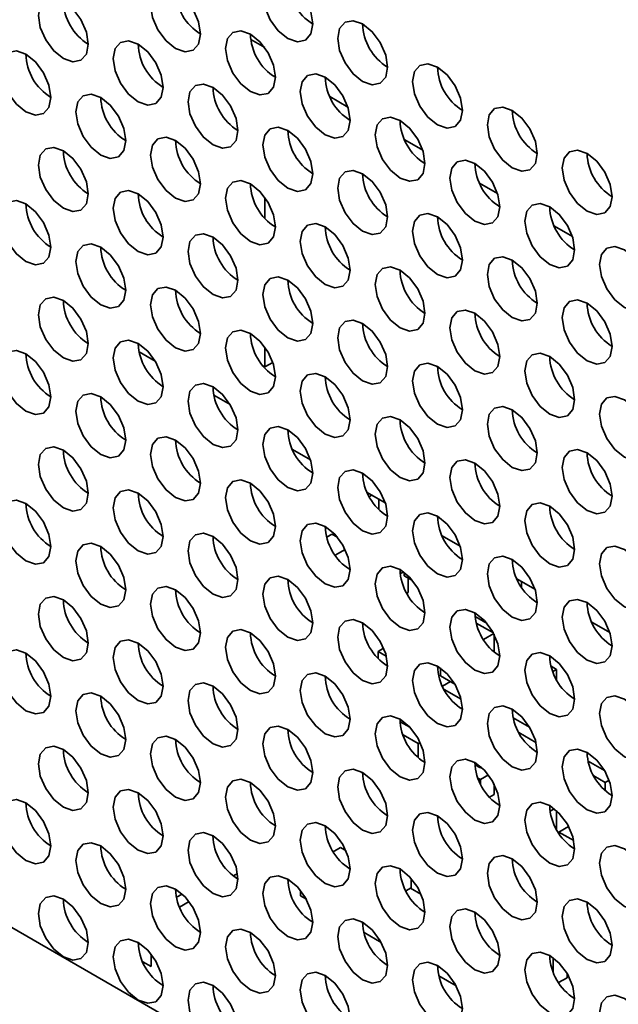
# Model space of a CAD drawing. Header units: millimetres. Extents: x 1 to 1119, y -1 to 863.
# Tile 172 of 211: x 883.62 to 889.28, y 711.28 to 720.59. Entities that reach past the tile are written whole.
import ezdxf

# ---------------------------------------------------------------- set-up
doc = ezdxf.new("R2010")
doc.units = ezdxf.units.MM

msp = doc.modelspace()

# ---------------------------------------------------------------- linework, layer by layer
at = {"color": 7, "linetype": 'Continuous', "lineweight": 35}
for p, q in [((796.09, 762.4924), (979.4268, 656.6543)), ((886.8753, 720.5379), (886.8638, 720.5312)), ((885.8067, 720.398), (885.9382, 720.3221)), ((886.5537, 719.8581), (886.7239, 719.7599)), ((887.2608, 719.4499), (887.431, 719.3516)), ((887.968, 719.0417), (888.1381, 718.9434)), ((885.9395, 718.905), (885.9395, 718.7084)), ((888.6751, 718.6335), (888.8452, 718.5352)), ((884.9035, 717.3567), (884.751, 717.4448)), ((885.9395, 717.4896), (885.9395, 717.303)), ((885.9395, 717.303), (885.9227, 717.3127)), ((886.014, 717.346), (885.9395, 717.303)), ((885.6106, 716.9485), (885.4581, 717.0366)), ((886.3704, 716.4256), (886.2002, 716.5239)), ((887.0775, 716.0174), (886.9073, 716.1157)), ((886.9508, 716.0905), (886.9269, 716.0767)), ((887.0155, 716.0532), (887.0155, 715.9568)), ((886.5736, 715.7229), (886.5241, 715.6944)), ((886.5736, 715.7229), (886.6268, 715.6922)), ((887.7846, 715.6092), (887.6144, 715.7074)), ((886.6986, 715.5774), (886.6044, 715.523)), ((887.2504, 715.3653), (887.2194, 715.3474)), ((887.2571, 715.3284), (887.2571, 715.3602)), ((887.3338, 715.2841), (887.2571, 715.3284)), ((887.2925, 715.308), (887.2925, 715.1718)), ((888.4917, 715.201), (888.3215, 715.2992)), ((888.3649, 715.2742), (888.3649, 715.2209)), ((887.2925, 715.1718), (887.2804, 715.1649)), ((888.0409, 714.8759), (887.9262, 714.9421)), ((889.1988, 714.7928), (889.0286, 714.891)), ((887.9375, 714.8812), (888.0994, 714.7876)), ((888.0055, 714.7263), (888.1023, 714.7822)), ((888.1056, 714.7758), (888.1056, 714.6094)), ((887.0618, 714.644), (887.0096, 714.6139)), ((887.0096, 714.6139), (887.0869, 714.5693)), ((887.0096, 714.5475), (887.0096, 714.6139)), ((887.5989, 714.3826), (887.5989, 714.4572)), ((888.6446, 714.473), (888.6949, 714.4439)), ((888.6949, 714.4439), (888.6601, 714.4238)), ((888.6949, 714.4439), (888.6949, 714.3481)), ((887.7345, 714.3043), (887.5989, 714.3826)), ((887.6932, 714.3281), (887.6179, 714.2847)), ((887.6337, 714.2536), (887.794, 714.1611)), ((888.4416, 713.8961), (888.2872, 713.9852)), ((887.3102, 713.896), (887.2178, 713.9493)), ((887.2461, 713.8241), (887.3867, 713.7429)), ((888.3409, 713.8454), (888.5011, 713.7529)), ((887.3867, 713.7429), (887.4057, 713.7539)), ((887.3867, 713.7429), (887.3867, 713.6126)), ((887.976, 713.5116), (887.9249, 713.5411)), ((887.976, 713.5271), (887.976, 713.5116)), ((887.9867, 713.5178), (887.976, 713.5116)), ((889.1487, 713.4879), (888.9943, 713.577)), ((887.9532, 713.4159), (887.976, 713.4028)), ((887.976, 713.4028), (888.0519, 713.4466)), ((887.976, 713.4028), (887.976, 713.3634)), ((889.048, 713.4372), (889.1545, 713.3757)), ((888.1056, 713.3604), (888.1056, 713.2599)), ((889.1919, 713.3973), (889.1545, 713.3757)), ((889.1545, 713.3757), (889.1545, 713.2998)), ((888.1056, 713.2599), (888.0631, 713.2353)), ((888.6747, 713.1258), (888.6353, 713.103)), ((888.6949, 713.1087), (888.6949, 712.9327)), ((888.8094, 712.9586), (888.7185, 712.9061)), ((888.7185, 712.8938), (888.7185, 712.9061)), ((888.7185, 712.9061), (888.8583, 712.8254)), ((886.6537, 712.7589), (886.5863, 712.72)), ((886.6537, 712.7589), (886.707, 712.7281)), ((885.681, 712.513), (885.642, 712.4905)), ((887.3219, 712.4676), (887.3219, 712.3786)), ((887.3219, 712.3786), (887.2721, 712.3499)), ((887.3172, 712.3759), (887.4141, 712.3199)), ((885.1583, 712.32), (885.1042, 712.2888)), ((886.2766, 712.3016), (886.2766, 712.3538)), ((886.3316, 712.2698), (886.2766, 712.3016)), ((885.2234, 712.2488), (885.1333, 712.1968)), ((887.0388, 711.8616), (886.8768, 711.9551)), ((884.8647, 711.6335), (884.8647, 711.7519)), ((884.786, 711.6789), (884.8647, 711.6335)), ((888.6654, 711.7176), (888.6654, 711.5793)), ((887.7459, 711.4534), (887.5839, 711.5469)), ((888.7951, 711.5691), (888.7951, 711.5282)), ((888.7951, 711.5282), (888.7158, 711.4824))]:
    msp.add_line(p, q, dxfattribs=at)
at = {"color": 7, "linetype": 'Continuous', "lineweight": 35, "flags": 128}
for points in [[(886.3921, 720.545), (886.3741, 720.6595), (886.323, 720.7773), (886.2466, 720.8805), (886.1564, 720.9533), (886.0662, 720.9846), (885.9897, 720.9697), (885.9386, 720.9109), (885.9207, 720.8171), (885.9386, 720.7026), (885.9897, 720.5848), (886.0662, 720.4817), (886.1564, 720.4089), (886.2466, 720.3775), (886.323, 720.3924), (886.3741, 720.4512), (886.3921, 720.545)], [(885.3314, 720.4496), (885.3135, 720.5642), (885.2624, 720.682), (885.1859, 720.7851), (885.0957, 720.8579), (885.0055, 720.8892), (884.9291, 720.8744), (884.878, 720.8156), (884.86, 720.7218), (884.878, 720.6073), (884.9291, 720.4895), (885.0055, 720.3863), (885.0957, 720.3135), (885.1859, 720.2822), (885.2624, 720.297), (885.3135, 720.3558), (885.3314, 720.4496)], [(884.2708, 720.3543), (884.2528, 720.4688), (884.2017, 720.5866), (884.1253, 720.6897), (884.0351, 720.7625), (883.9449, 720.7939), (883.8684, 720.779), (883.8173, 720.7202), (883.7994, 720.6264), (883.8173, 720.5119), (883.8684, 720.3941), (883.9449, 720.291), (884.0351, 720.2182), (884.1253, 720.1868), (884.2017, 720.2017), (884.2528, 720.2605), (884.2708, 720.3543)], [(887.0992, 720.1368), (887.0812, 720.2513), (887.0302, 720.3691), (886.9537, 720.4723), (886.8635, 720.5451), (886.7733, 720.5764), (886.6968, 720.5615), (886.6457, 720.5027), (886.6278, 720.4089), (886.6457, 720.2944), (886.6968, 720.1766), (886.7733, 720.0735), (886.8635, 720.0007), (886.9537, 719.9693), (887.0302, 719.9842), (887.0812, 720.043), (887.0992, 720.1368)], [(886.0385, 720.0414), (886.0206, 720.156), (885.9695, 720.2738), (885.893, 720.3769), (885.8028, 720.4497), (885.7126, 720.481), (885.6362, 720.4662), (885.5851, 720.4074), (885.5671, 720.3136), (885.5851, 720.1991), (885.6362, 720.0813), (885.7126, 719.9781), (885.8028, 719.9053), (885.893, 719.874), (885.9695, 719.8888), (886.0206, 719.9476), (886.0385, 720.0414)], [(884.9779, 719.9461), (884.9599, 720.0606), (884.9088, 720.1784), (884.8324, 720.2815), (884.7422, 720.3543), (884.652, 720.3857), (884.5755, 720.3708), (884.5244, 720.312), (884.5065, 720.2182), (884.5244, 720.1037), (884.5755, 719.9859), (884.652, 719.8828), (884.7422, 719.81), (884.8324, 719.7786), (884.9088, 719.7935), (884.9599, 719.8523), (884.9779, 719.9461)], [(883.9172, 719.8507), (883.8993, 719.9652), (883.8482, 720.083), (883.7717, 720.1862), (883.6815, 720.259), (883.5913, 720.2903), (883.5148, 720.2755), (883.4637, 720.2167), (883.4458, 720.1229), (883.4637, 720.0083), (883.5148, 719.8905), (883.5913, 719.7874), (883.6815, 719.7146), (883.7717, 719.6833), (883.8482, 719.6981), (883.8993, 719.7569), (883.9172, 719.8507)], [(887.8063, 719.7286), (887.7884, 719.8431), (887.7373, 719.9609), (887.6608, 720.0641), (887.5706, 720.1368), (887.4804, 720.1682), (887.4039, 720.1533), (887.3528, 720.0945), (887.3349, 720.0007), (887.3528, 719.8862), (887.4039, 719.7684), (887.4804, 719.6653), (887.5706, 719.5925), (887.6608, 719.5611), (887.7373, 719.576), (887.7884, 719.6348), (887.8063, 719.7286)], [(886.7456, 719.6332), (886.7277, 719.7478), (886.6766, 719.8656), (886.6001, 719.9687), (886.5099, 720.0415), (886.4197, 720.0728), (886.3433, 720.058), (886.2922, 719.9992), (886.2742, 719.9054), (886.2922, 719.7909), (886.3433, 719.6731), (886.4197, 719.5699), (886.5099, 719.4971), (886.6001, 719.4658), (886.6766, 719.4806), (886.7277, 719.5394), (886.7456, 719.6332)], [(885.685, 719.5379), (885.667, 719.6524), (885.6159, 719.7702), (885.5395, 719.8733), (885.4493, 719.9461), (885.3591, 719.9775), (885.2826, 719.9626), (885.2315, 719.9038), (885.2136, 719.81), (885.2315, 719.6955), (885.2826, 719.5777), (885.3591, 719.4745), (885.4493, 719.4018), (885.5395, 719.3704), (885.6159, 719.3853), (885.667, 719.4441), (885.685, 719.5379)], [(884.6243, 719.4425), (884.6064, 719.557), (884.5553, 719.6748), (884.4788, 719.778), (884.3886, 719.8508), (884.2984, 719.8821), (884.2219, 719.8673), (884.1709, 719.8085), (884.1529, 719.7146), (884.1709, 719.6001), (884.2219, 719.4823), (884.2984, 719.3792), (884.3886, 719.3064), (884.4788, 719.275), (884.5553, 719.2899), (884.6064, 719.3487), (884.6243, 719.4425)], [(888.5134, 719.3204), (888.4955, 719.4349), (888.4444, 719.5527), (888.3679, 719.6559), (888.2777, 719.7286), (888.1875, 719.76), (888.111, 719.7451), (888.0599, 719.6863), (888.042, 719.5925), (888.0599, 719.478), (888.111, 719.3602), (888.1875, 719.2571), (888.2777, 719.1843), (888.3679, 719.1529), (888.4444, 719.1678), (888.4955, 719.2266), (888.5134, 719.3204)], [(887.4527, 719.225), (887.4348, 719.3395), (887.3837, 719.4573), (887.3072, 719.5605), (887.217, 719.6333), (887.1268, 719.6646), (887.0504, 719.6498), (886.9993, 719.591), (886.9813, 719.4972), (886.9993, 719.3826), (887.0504, 719.2648), (887.1268, 719.1617), (887.217, 719.0889), (887.3072, 719.0576), (887.3837, 719.0724), (887.4348, 719.1312), (887.4527, 719.225)], [(886.3921, 719.1297), (886.3741, 719.2442), (886.323, 719.362), (886.2466, 719.4651), (886.1564, 719.5379), (886.0662, 719.5693), (885.9897, 719.5544), (885.9386, 719.4956), (885.9207, 719.4018), (885.9386, 719.2873), (885.9897, 719.1695), (886.0662, 719.0663), (886.1564, 718.9936), (886.2466, 718.9622), (886.323, 718.9771), (886.3741, 719.0359), (886.3921, 719.1297)], [(885.3314, 719.0343), (885.3135, 719.1488), (885.2624, 719.2666), (885.1859, 719.3698), (885.0957, 719.4426), (885.0055, 719.4739), (884.9291, 719.4591), (884.878, 719.4002), (884.86, 719.3064), (884.878, 719.1919), (884.9291, 719.0741), (885.0055, 718.971), (885.0957, 718.8982), (885.1859, 718.8668), (885.2624, 718.8817), (885.3135, 718.9405), (885.3314, 719.0343)], [(884.2708, 718.9389), (884.2528, 719.0535), (884.2017, 719.1713), (884.1253, 719.2744), (884.0351, 719.3472), (883.9449, 719.3785), (883.8684, 719.3637), (883.8173, 719.3049), (883.7994, 719.2111), (883.8173, 719.0966), (883.8684, 718.9788), (883.9449, 718.8756), (884.0351, 718.8028), (884.1253, 718.7715), (884.2017, 718.7863), (884.2528, 718.8451), (884.2708, 718.9389)], [(889.2205, 718.9122), (889.2026, 719.0267), (889.1515, 719.1445), (889.075, 719.2477), (888.9848, 719.3204), (888.8946, 719.3518), (888.8181, 719.3369), (888.767, 719.2781), (888.7491, 719.1843), (888.767, 719.0698), (888.8181, 718.952), (888.8946, 718.8489), (888.9848, 718.7761), (889.075, 718.7447), (889.1515, 718.7596), (889.2026, 718.8184), (889.2205, 718.9122)], [(888.1598, 718.8168), (888.1419, 718.9313), (888.0908, 719.0491), (888.0143, 719.1523), (887.9241, 719.2251), (887.8339, 719.2564), (887.7575, 719.2416), (887.7064, 719.1828), (887.6884, 719.089), (887.7064, 718.9744), (887.7575, 718.8566), (887.8339, 718.7535), (887.9241, 718.6807), (888.0143, 718.6494), (888.0908, 718.6642), (888.1419, 718.723), (888.1598, 718.8168)], [(887.0992, 718.7215), (887.0812, 718.836), (887.0302, 718.9538), (886.9537, 719.0569), (886.8635, 719.1297), (886.7733, 719.1611), (886.6968, 719.1462), (886.6457, 719.0874), (886.6278, 718.9936), (886.6457, 718.8791), (886.6968, 718.7613), (886.7733, 718.6581), (886.8635, 718.5854), (886.9537, 718.554), (887.0302, 718.5689), (887.0812, 718.6277), (887.0992, 718.7215)], [(886.0385, 718.6261), (886.0206, 718.7406), (885.9695, 718.8584), (885.893, 718.9616), (885.8028, 719.0343), (885.7126, 719.0657), (885.6362, 719.0508), (885.5851, 718.992), (885.5671, 718.8982), (885.5851, 718.7837), (885.6362, 718.6659), (885.7126, 718.5628), (885.8028, 718.49), (885.893, 718.4586), (885.9695, 718.4735), (886.0206, 718.5323), (886.0385, 718.6261)], [(884.9779, 718.5307), (884.9599, 718.6453), (884.9088, 718.7631), (884.8324, 718.8662), (884.7422, 718.939), (884.652, 718.9703), (884.5755, 718.9555), (884.5244, 718.8967), (884.5065, 718.8029), (884.5244, 718.6884), (884.5755, 718.5706), (884.652, 718.4674), (884.7422, 718.3946), (884.8324, 718.3633), (884.9088, 718.3781), (884.9599, 718.4369), (884.9779, 718.5307)], [(883.9172, 718.4354), (883.8993, 718.5499), (883.8482, 718.6677), (883.7717, 718.7708), (883.6815, 718.8436), (883.5913, 718.875), (883.5148, 718.8601), (883.4637, 718.8013), (883.4458, 718.7075), (883.4637, 718.593), (883.5148, 718.4752), (883.5913, 718.3721), (883.6815, 718.2993), (883.7717, 718.2679), (883.8482, 718.2828), (883.8993, 718.3416), (883.9172, 718.4354)], [(888.867, 718.4086), (888.849, 718.5231), (888.7979, 718.6409), (888.7215, 718.7441), (888.6313, 718.8169), (888.5411, 718.8482), (888.4646, 718.8334), (888.4135, 718.7746), (888.3955, 718.6808), (888.4135, 718.5662), (888.4646, 718.4484), (888.5411, 718.3453), (888.6313, 718.2725), (888.7215, 718.2412), (888.7979, 718.256), (888.849, 718.3148), (888.867, 718.4086)], [(887.8063, 718.3133), (887.7884, 718.4278), (887.7373, 718.5456), (887.6608, 718.6487), (887.5706, 718.7215), (887.4804, 718.7529), (887.4039, 718.738), (887.3528, 718.6792), (887.3349, 718.5854), (887.3528, 718.4709), (887.4039, 718.3531), (887.4804, 718.2499), (887.5706, 718.1771), (887.6608, 718.1458), (887.7373, 718.1607), (887.7884, 718.2195), (887.8063, 718.3133)], [(886.7456, 718.2179), (886.7277, 718.3324), (886.6766, 718.4502), (886.6001, 718.5534), (886.5099, 718.6261), (886.4197, 718.6575), (886.3433, 718.6426), (886.2922, 718.5838), (886.2742, 718.49), (886.2922, 718.3755), (886.3433, 718.2577), (886.4197, 718.1546), (886.5099, 718.0818), (886.6001, 718.0504), (886.6766, 718.0653), (886.7277, 718.1241), (886.7456, 718.2179)], [(885.685, 718.1225), (885.667, 718.2371), (885.6159, 718.3548), (885.5395, 718.458), (885.4493, 718.5308), (885.3591, 718.5621), (885.2826, 718.5473), (885.2315, 718.4885), (885.2136, 718.3947), (885.2315, 718.2802), (885.2826, 718.1624), (885.3591, 718.0592), (885.4493, 717.9864), (885.5395, 717.9551), (885.6159, 717.9699), (885.667, 718.0287), (885.685, 718.1225)], [(884.6243, 718.0272), (884.6064, 718.1417), (884.5553, 718.2595), (884.4788, 718.3626), (884.3886, 718.4354), (884.2984, 718.4668), (884.2219, 718.4519), (884.1709, 718.3931), (884.1529, 718.2993), (884.1709, 718.1848), (884.2219, 718.067), (884.2984, 717.9639), (884.3886, 717.8911), (884.4788, 717.8597), (884.5553, 717.8746), (884.6064, 717.9334), (884.6243, 718.0272)], [(889.5741, 718.0004), (889.5561, 718.1149), (889.505, 718.2327), (889.4286, 718.3359), (889.3384, 718.4087), (889.2482, 718.44), (889.1717, 718.4252), (889.1206, 718.3664), (889.1027, 718.2726), (889.1206, 718.158), (889.1717, 718.0402), (889.2482, 717.9371), (889.3384, 717.8643), (889.4286, 717.833), (889.505, 717.8478), (889.5561, 717.9066), (889.5741, 718.0004)], [(888.5134, 717.9051), (888.4955, 718.0196), (888.4444, 718.1374), (888.3679, 718.2405), (888.2777, 718.3133), (888.1875, 718.3447), (888.111, 718.3298), (888.0599, 718.271), (888.042, 718.1772), (888.0599, 718.0627), (888.111, 717.9449), (888.1875, 717.8417), (888.2777, 717.7689), (888.3679, 717.7376), (888.4444, 717.7525), (888.4955, 717.8113), (888.5134, 717.9051)], [(887.4527, 717.8097), (887.4348, 717.9242), (887.3837, 718.042), (887.3072, 718.1452), (887.217, 718.2179), (887.1268, 718.2493), (887.0504, 718.2344), (886.9993, 718.1756), (886.9813, 718.0818), (886.9993, 717.9673), (887.0504, 717.8495), (887.1268, 717.7464), (887.217, 717.6736), (887.3072, 717.6422), (887.3837, 717.6571), (887.4348, 717.7159), (887.4527, 717.8097)], [(886.3921, 717.7143), (886.3741, 717.8288), (886.323, 717.9466), (886.2466, 718.0498), (886.1564, 718.1226), (886.0662, 718.1539), (885.9897, 718.1391), (885.9386, 718.0803), (885.9207, 717.9865), (885.9386, 717.872), (885.9897, 717.7542), (886.0662, 717.651), (886.1564, 717.5782), (886.2466, 717.5469), (886.323, 717.5617), (886.3741, 717.6205), (886.3921, 717.7143)], [(885.3314, 717.619), (885.3135, 717.7335), (885.2624, 717.8513), (885.1859, 717.9544), (885.0957, 718.0272), (885.0055, 718.0586), (884.9291, 718.0437), (884.878, 717.9849), (884.86, 717.8911), (884.878, 717.7766), (884.9291, 717.6588), (885.0055, 717.5556), (885.0957, 717.4829), (885.1859, 717.4515), (885.2624, 717.4664), (885.3135, 717.5252), (885.3314, 717.619)], [(884.2708, 717.5236), (884.2528, 717.6381), (884.2017, 717.7559), (884.1253, 717.8591), (884.0351, 717.9319), (883.9449, 717.9632), (883.8684, 717.9483), (883.8173, 717.8895), (883.7994, 717.7957), (883.8173, 717.6812), (883.8684, 717.5634), (883.9449, 717.4603), (884.0351, 717.3875), (884.1253, 717.3561), (884.2017, 717.371), (884.2528, 717.4298), (884.2708, 717.5236)], [(889.2205, 717.4968), (889.2026, 717.6114), (889.1515, 717.7292), (889.075, 717.8323), (888.9848, 717.9051), (888.8946, 717.9365), (888.8181, 717.9216), (888.767, 717.8628), (888.7491, 717.769), (888.767, 717.6545), (888.8181, 717.5367), (888.8946, 717.4335), (888.9848, 717.3607), (889.075, 717.3294), (889.1515, 717.3442), (889.2026, 717.4031), (889.2205, 717.4968)], [(888.1598, 717.4015), (888.1419, 717.516), (888.0908, 717.6338), (888.0143, 717.7369), (887.9241, 717.8097), (887.8339, 717.8411), (887.7575, 717.8262), (887.7064, 717.7674), (887.6884, 717.6736), (887.7064, 717.5591), (887.7575, 717.4413), (887.8339, 717.3382), (887.9241, 717.2654), (888.0143, 717.234), (888.0908, 717.2489), (888.1419, 717.3077), (888.1598, 717.4015)], [(887.0992, 717.3061), (887.0812, 717.4206), (887.0302, 717.5384), (886.9537, 717.6416), (886.8635, 717.7144), (886.7733, 717.7457), (886.6968, 717.7309), (886.6457, 717.6721), (886.6278, 717.5783), (886.6457, 717.4637), (886.6968, 717.346), (886.7733, 717.2428), (886.8635, 717.17), (886.9537, 717.1387), (887.0302, 717.1535), (887.0812, 717.2123), (887.0992, 717.3061)], [(886.0385, 717.2108), (886.0206, 717.3253), (885.9695, 717.4431), (885.893, 717.5462), (885.8028, 717.619), (885.7126, 717.6504), (885.6362, 717.6355), (885.5851, 717.5767), (885.5671, 717.4829), (885.5851, 717.3684), (885.6362, 717.2506), (885.7126, 717.1474), (885.8028, 717.0746), (885.893, 717.0433), (885.9695, 717.0582), (886.0206, 717.117), (886.0385, 717.2108)], [(884.9779, 717.1154), (884.9599, 717.2299), (884.9088, 717.3477), (884.8324, 717.4509), (884.7422, 717.5237), (884.652, 717.555), (884.5755, 717.5401), (884.5244, 717.4813), (884.5065, 717.3875), (884.5244, 717.273), (884.5755, 717.1552), (884.652, 717.0521), (884.7422, 716.9793), (884.8324, 716.9479), (884.9088, 716.9628), (884.9599, 717.0216), (884.9779, 717.1154)], [(883.9172, 717.02), (883.8993, 717.1346), (883.8482, 717.2524), (883.7717, 717.3555), (883.6815, 717.4283), (883.5913, 717.4596), (883.5148, 717.4448), (883.4637, 717.386), (883.4458, 717.2922), (883.4637, 717.1777), (883.5148, 717.0599), (883.5913, 716.9567), (883.6815, 716.8839), (883.7717, 716.8526), (883.8482, 716.8674), (883.8993, 716.9262), (883.9172, 717.02)], [(888.867, 716.9933), (888.849, 717.1078), (888.7979, 717.2256), (888.7215, 717.3287), (888.6313, 717.4015), (888.5411, 717.4329), (888.4646, 717.418), (888.4135, 717.3592), (888.3955, 717.2654), (888.4135, 717.1509), (888.4646, 717.0331), (888.5411, 716.93), (888.6313, 716.8572), (888.7215, 716.8258), (888.7979, 716.8407), (888.849, 716.8995), (888.867, 716.9933)], [(887.8063, 716.8979), (887.7884, 717.0124), (887.7373, 717.1302), (887.6608, 717.2334), (887.5706, 717.3062), (887.4804, 717.3375), (887.4039, 717.3227), (887.3528, 717.2639), (887.3349, 717.1701), (887.3528, 717.0555), (887.4039, 716.9377), (887.4804, 716.8346), (887.5706, 716.7618), (887.6608, 716.7305), (887.7373, 716.7453), (887.7884, 716.8041), (887.8063, 716.8979)], [(886.7456, 716.8026), (886.7277, 716.9171), (886.6766, 717.0349), (886.6001, 717.138), (886.5099, 717.2108), (886.4197, 717.2422), (886.3433, 717.2273), (886.2922, 717.1685), (886.2742, 717.0747), (886.2922, 716.9602), (886.3433, 716.8424), (886.4197, 716.7392), (886.5099, 716.6664), (886.6001, 716.6351), (886.6766, 716.65), (886.7277, 716.7088), (886.7456, 716.8026)], [(885.685, 716.7072), (885.667, 716.8217), (885.6159, 716.9395), (885.5395, 717.0427), (885.4493, 717.1154), (885.3591, 717.1468), (885.2826, 717.1319), (885.2315, 717.0731), (885.2136, 716.9793), (885.2315, 716.8648), (885.2826, 716.747), (885.3591, 716.6439), (885.4493, 716.5711), (885.5395, 716.5397), (885.6159, 716.5546), (885.667, 716.6134), (885.685, 716.7072)], [(884.6243, 716.6118), (884.6064, 716.7264), (884.5553, 716.8441), (884.4788, 716.9473), (884.3886, 717.0201), (884.2984, 717.0514), (884.2219, 717.0366), (884.1709, 716.9778), (884.1529, 716.884), (884.1709, 716.7695), (884.2219, 716.6517), (884.2984, 716.5485), (884.3886, 716.4757), (884.4788, 716.4444), (884.5553, 716.4592), (884.6064, 716.518), (884.6243, 716.6118)], [(889.5741, 716.5851), (889.5561, 716.6996), (889.505, 716.8174), (889.4286, 716.9205), (889.3384, 716.9933), (889.2482, 717.0247), (889.1717, 717.0098), (889.1206, 716.951), (889.1027, 716.8572), (889.1206, 716.7427), (889.1717, 716.6249), (889.2482, 716.5218), (889.3384, 716.449), (889.4286, 716.4176), (889.505, 716.4325), (889.5561, 716.4913), (889.5741, 716.5851)], [(888.5134, 716.4897), (888.4955, 716.6042), (888.4444, 716.722), (888.3679, 716.8252), (888.2777, 716.898), (888.1875, 716.9293), (888.111, 716.9145), (888.0599, 716.8557), (888.042, 716.7619), (888.0599, 716.6473), (888.111, 716.5295), (888.1875, 716.4264), (888.2777, 716.3536), (888.3679, 716.3223), (888.4444, 716.3371), (888.4955, 716.3959), (888.5134, 716.4897)], [(887.4527, 716.3944), (887.4348, 716.5089), (887.3837, 716.6267), (887.3072, 716.7298), (887.217, 716.8026), (887.1268, 716.834), (887.0504, 716.8191), (886.9993, 716.7603), (886.9813, 716.6665), (886.9993, 716.552), (887.0504, 716.4342), (887.1268, 716.331), (887.217, 716.2582), (887.3072, 716.2269), (887.3837, 716.2417), (887.4348, 716.3006), (887.4527, 716.3944)], [(886.3921, 716.299), (886.3741, 716.4135), (886.323, 716.5313), (886.2466, 716.6345), (886.1564, 716.7072), (886.0662, 716.7386), (885.9897, 716.7237), (885.9386, 716.6649), (885.9207, 716.5711), (885.9386, 716.4566), (885.9897, 716.3388), (886.0662, 716.2357), (886.1564, 716.1629), (886.2466, 716.1315), (886.323, 716.1464), (886.3741, 716.2052), (886.3921, 716.299)], [(885.3314, 716.2036), (885.3135, 716.3182), (885.2624, 716.4359), (885.1859, 716.5391), (885.0957, 716.6119), (885.0055, 716.6432), (884.9291, 716.6284), (884.878, 716.5696), (884.86, 716.4758), (884.878, 716.3613), (884.9291, 716.2435), (885.0055, 716.1403), (885.0957, 716.0675), (885.1859, 716.0362), (885.2624, 716.051), (885.3135, 716.1098), (885.3314, 716.2036)], [(884.2708, 716.1083), (884.2528, 716.2228), (884.2017, 716.3406), (884.1253, 716.4437), (884.0351, 716.5165), (883.9449, 716.5479), (883.8684, 716.533), (883.8173, 716.4742), (883.7994, 716.3804), (883.8173, 716.2659), (883.8684, 716.1481), (883.9449, 716.0449), (884.0351, 715.9722), (884.1253, 715.9408), (884.2017, 715.9557), (884.2528, 716.0145), (884.2708, 716.1083)], [(889.2205, 716.0815), (889.2026, 716.196), (889.1515, 716.3138), (889.075, 716.417), (888.9848, 716.4898), (888.8946, 716.5211), (888.8181, 716.5063), (888.767, 716.4475), (888.7491, 716.3536), (888.767, 716.2391), (888.8181, 716.1213), (888.8946, 716.0182), (888.9848, 715.9454), (889.075, 715.914), (889.1515, 715.9289), (889.2026, 715.9877), (889.2205, 716.0815)], [(888.1598, 715.9862), (888.1419, 716.1007), (888.0908, 716.2185), (888.0143, 716.3216), (887.9241, 716.3944), (887.8339, 716.4258), (887.7575, 716.4109), (887.7064, 716.3521), (887.6884, 716.2583), (887.7064, 716.1438), (887.7575, 716.026), (887.8339, 715.9228), (887.9241, 715.85), (888.0143, 715.8187), (888.0908, 715.8335), (888.1419, 715.8923), (888.1598, 715.9862)], [(887.0992, 715.8908), (887.0812, 716.0053), (887.0302, 716.1231), (886.9537, 716.2263), (886.8635, 716.299), (886.7733, 716.3304), (886.6968, 716.3155), (886.6457, 716.2567), (886.6278, 716.1629), (886.6457, 716.0484), (886.6968, 715.9306), (886.7733, 715.8275), (886.8635, 715.7547), (886.9537, 715.7233), (887.0302, 715.7382), (887.0812, 715.797), (887.0992, 715.8908)], [(886.0385, 715.7954), (886.0206, 715.9099), (885.9695, 716.0277), (885.893, 716.1309), (885.8028, 716.2037), (885.7126, 716.235), (885.6362, 716.2202), (885.5851, 716.1614), (885.5671, 716.0676), (885.5851, 715.953), (885.6362, 715.8352), (885.7126, 715.7321), (885.8028, 715.6593), (885.893, 715.628), (885.9695, 715.6428), (886.0206, 715.7016), (886.0385, 715.7954)], [(884.9779, 715.7001), (884.9599, 715.8146), (884.9088, 715.9324), (884.8324, 716.0355), (884.7422, 716.1083), (884.652, 716.1397), (884.5755, 716.1248), (884.5244, 716.066), (884.5065, 715.9722), (884.5244, 715.8577), (884.5755, 715.7399), (884.652, 715.6367), (884.7422, 715.564), (884.8324, 715.5326), (884.9088, 715.5475), (884.9599, 715.6063), (884.9779, 715.7001)], [(883.9172, 715.6047), (883.8993, 715.7192), (883.8482, 715.837), (883.7717, 715.9402), (883.6815, 716.0129), (883.5913, 716.0443), (883.5148, 716.0294), (883.4637, 715.9706), (883.4458, 715.8768), (883.4637, 715.7623), (883.5148, 715.6445), (883.5913, 715.5414), (883.6815, 715.4686), (883.7717, 715.4372), (883.8482, 715.4521), (883.8993, 715.5109), (883.9172, 715.6047)], [(888.867, 715.5779), (888.849, 715.6925), (888.7979, 715.8103), (888.7215, 715.9134), (888.6313, 715.9862), (888.5411, 716.0175), (888.4646, 716.0027), (888.4135, 715.9439), (888.3955, 715.8501), (888.4135, 715.7356), (888.4646, 715.6178), (888.5411, 715.5146), (888.6313, 715.4418), (888.7215, 715.4105), (888.7979, 715.4253), (888.849, 715.4841), (888.867, 715.5779)], [(887.8063, 715.4826), (887.7884, 715.5971), (887.7373, 715.7149), (887.6608, 715.818), (887.5706, 715.8908), (887.4804, 715.9222), (887.4039, 715.9073), (887.3528, 715.8485), (887.3349, 715.7547), (887.3528, 715.6402), (887.4039, 715.5224), (887.4804, 715.4193), (887.5706, 715.3465), (887.6608, 715.3151), (887.7373, 715.33), (887.7884, 715.3888), (887.8063, 715.4826)], [(886.7456, 715.3872), (886.7277, 715.5017), (886.6766, 715.6195), (886.6001, 715.7227), (886.5099, 715.7955), (886.4197, 715.8268), (886.3433, 715.812), (886.2922, 715.7532), (886.2742, 715.6594), (886.2922, 715.5448), (886.3433, 715.427), (886.4197, 715.3239), (886.5099, 715.2511), (886.6001, 715.2198), (886.6766, 715.2346), (886.7277, 715.2934), (886.7456, 715.3872)], [(885.685, 715.2919), (885.667, 715.4064), (885.6159, 715.5242), (885.5395, 715.6273), (885.4493, 715.7001), (885.3591, 715.7315), (885.2826, 715.7166), (885.2315, 715.6578), (885.2136, 715.564), (885.2315, 715.4495), (885.2826, 715.3317), (885.3591, 715.2285), (885.4493, 715.1557), (885.5395, 715.1244), (885.6159, 715.1393), (885.667, 715.1981), (885.685, 715.2919)], [(884.6243, 715.1965), (884.6064, 715.311), (884.5553, 715.4288), (884.4788, 715.532), (884.3886, 715.6047), (884.2984, 715.6361), (884.2219, 715.6212), (884.1709, 715.5624), (884.1529, 715.4686), (884.1709, 715.3541), (884.2219, 715.2363), (884.2984, 715.1332), (884.3886, 715.0604), (884.4788, 715.029), (884.5553, 715.0439), (884.6064, 715.1027), (884.6243, 715.1965)], [(889.5741, 715.1697), (889.5561, 715.2843), (889.505, 715.4021), (889.4286, 715.5052), (889.3384, 715.578), (889.2482, 715.6093), (889.1717, 715.5945), (889.1206, 715.5357), (889.1027, 715.4419), (889.1206, 715.3274), (889.1717, 715.2096), (889.2482, 715.1064), (889.3384, 715.0336), (889.4286, 715.0023), (889.505, 715.0171), (889.5561, 715.0759), (889.5741, 715.1697)], [(888.5134, 715.0744), (888.4955, 715.1889), (888.4444, 715.3067), (888.3679, 715.4098), (888.2777, 715.4826), (888.1875, 715.514), (888.111, 715.4991), (888.0599, 715.4403), (888.042, 715.3465), (888.0599, 715.232), (888.111, 715.1142), (888.1875, 715.0111), (888.2777, 714.9383), (888.3679, 714.9069), (888.4444, 714.9218), (888.4955, 714.9806), (888.5134, 715.0744)], [(887.4527, 714.979), (887.4348, 715.0935), (887.3837, 715.2113), (887.3072, 715.3145), (887.217, 715.3873), (887.1268, 715.4186), (887.0504, 715.4038), (886.9993, 715.345), (886.9813, 715.2512), (886.9993, 715.1366), (887.0504, 715.0188), (887.1268, 714.9157), (887.217, 714.8429), (887.3072, 714.8116), (887.3837, 714.8264), (887.4348, 714.8852), (887.4527, 714.979)], [(886.3921, 714.8837), (886.3741, 714.9982), (886.323, 715.116), (886.2466, 715.2191), (886.1564, 715.2919), (886.0662, 715.3233), (885.9897, 715.3084), (885.9386, 715.2496), (885.9207, 715.1558), (885.9386, 715.0413), (885.9897, 714.9235), (886.0662, 714.8203), (886.1564, 714.7475), (886.2466, 714.7162), (886.323, 714.7311), (886.3741, 714.7899), (886.3921, 714.8837)], [(885.3314, 714.7883), (885.3135, 714.9028), (885.2624, 715.0206), (885.1859, 715.1238), (885.0957, 715.1965), (885.0055, 715.2279), (884.9291, 715.213), (884.878, 715.1542), (884.86, 715.0604), (884.878, 714.9459), (884.9291, 714.8281), (885.0055, 714.725), (885.0957, 714.6522), (885.1859, 714.6208), (885.2624, 714.6357), (885.3135, 714.6945), (885.3314, 714.7883)], [(884.2708, 714.6929), (884.2528, 714.8074), (884.2017, 714.9252), (884.1253, 715.0284), (884.0351, 715.1012), (883.9449, 715.1325), (883.8684, 715.1177), (883.8173, 715.0589), (883.7994, 714.9651), (883.8173, 714.8506), (883.8684, 714.7328), (883.9449, 714.6296), (884.0351, 714.5568), (884.1253, 714.5255), (884.2017, 714.5403), (884.2528, 714.5991), (884.2708, 714.6929)], [(889.2205, 714.6662), (889.2026, 714.7807), (889.1515, 714.8985), (889.075, 715.0016), (888.9848, 715.0744), (888.8946, 715.1058), (888.8181, 715.0909), (888.767, 715.0321), (888.7491, 714.9383), (888.767, 714.8238), (888.8181, 714.706), (888.8946, 714.6029), (888.9848, 714.5301), (889.075, 714.4987), (889.1515, 714.5136), (889.2026, 714.5724), (889.2205, 714.6662)], [(888.1598, 714.5708), (888.1419, 714.6853), (888.0908, 714.8031), (888.0143, 714.9063), (887.9241, 714.9791), (887.8339, 715.0104), (887.7575, 714.9956), (887.7064, 714.9368), (887.6884, 714.843), (887.7064, 714.7284), (887.7575, 714.6106), (887.8339, 714.5075), (887.9241, 714.4347), (888.0143, 714.4034), (888.0908, 714.4182), (888.1419, 714.477), (888.1598, 714.5708)], [(887.0992, 714.4754), (887.0812, 714.59), (887.0302, 714.7078), (886.9537, 714.8109), (886.8635, 714.8837), (886.7733, 714.9151), (886.6968, 714.9002), (886.6457, 714.8414), (886.6278, 714.7476), (886.6457, 714.6331), (886.6968, 714.5153), (886.7733, 714.4121), (886.8635, 714.3393), (886.9537, 714.308), (887.0302, 714.3228), (887.0812, 714.3817), (887.0992, 714.4754)], [(886.0385, 714.3801), (886.0206, 714.4946), (885.9695, 714.6124), (885.893, 714.7155), (885.8028, 714.7883), (885.7126, 714.8197), (885.6362, 714.8048), (885.5851, 714.746), (885.5671, 714.6522), (885.5851, 714.5377), (885.6362, 714.4199), (885.7126, 714.3168), (885.8028, 714.244), (885.893, 714.2126), (885.9695, 714.2275), (886.0206, 714.2863), (886.0385, 714.3801)], [(884.9779, 714.2847), (884.9599, 714.3992), (884.9088, 714.517), (884.8324, 714.6202), (884.7422, 714.693), (884.652, 714.7243), (884.5755, 714.7095), (884.5244, 714.6507), (884.5065, 714.5569), (884.5244, 714.4424), (884.5755, 714.3246), (884.652, 714.2214), (884.7422, 714.1486), (884.8324, 714.1173), (884.9088, 714.1321), (884.9599, 714.1909), (884.9779, 714.2847)], [(883.9172, 714.1894), (883.8993, 714.3039), (883.8482, 714.4217), (883.7717, 714.5248), (883.6815, 714.5976), (883.5913, 714.629), (883.5148, 714.6141), (883.4637, 714.5553), (883.4458, 714.4615), (883.4637, 714.347), (883.5148, 714.2292), (883.5913, 714.126), (883.6815, 714.0533), (883.7717, 714.0219), (883.8482, 714.0368), (883.8993, 714.0956), (883.9172, 714.1894)], [(888.867, 714.1626), (888.849, 714.2771), (888.7979, 714.3949), (888.7215, 714.4981), (888.6313, 714.5709), (888.5411, 714.6022), (888.4646, 714.5874), (888.4135, 714.5286), (888.3955, 714.4347), (888.4135, 714.3202), (888.4646, 714.2024), (888.5411, 714.0993), (888.6313, 714.0265), (888.7215, 713.9951), (888.7979, 714.01), (888.849, 714.0688), (888.867, 714.1626)], [(887.8063, 714.0672), (887.7884, 714.1818), (887.7373, 714.2996), (887.6608, 714.4027), (887.5706, 714.4755), (887.4804, 714.5069), (887.4039, 714.492), (887.3528, 714.4332), (887.3349, 714.3394), (887.3528, 714.2249), (887.4039, 714.1071), (887.4804, 714.0039), (887.5706, 713.9311), (887.6608, 713.8998), (887.7373, 713.9146), (887.7884, 713.9735), (887.8063, 714.0672)], [(886.7456, 713.9719), (886.7277, 714.0864), (886.6766, 714.2042), (886.6001, 714.3073), (886.5099, 714.3801), (886.4197, 714.4115), (886.3433, 714.3966), (886.2922, 714.3378), (886.2742, 714.244), (886.2922, 714.1295), (886.3433, 714.0117), (886.4197, 713.9086), (886.5099, 713.8358), (886.6001, 713.8044), (886.6766, 713.8193), (886.7277, 713.8781), (886.7456, 713.9719)], [(885.685, 713.8765), (885.667, 713.991), (885.6159, 714.1088), (885.5395, 714.212), (885.4493, 714.2848), (885.3591, 714.3161), (885.2826, 714.3013), (885.2315, 714.2425), (885.2136, 714.1487), (885.2315, 714.0341), (885.2826, 713.9163), (885.3591, 713.8132), (885.4493, 713.7404), (885.5395, 713.7091), (885.6159, 713.7239), (885.667, 713.7827), (885.685, 713.8765)], [(884.6243, 713.7812), (884.6064, 713.8957), (884.5553, 714.0135), (884.4788, 714.1166), (884.3886, 714.1894), (884.2984, 714.2208), (884.2219, 714.2059), (884.1709, 714.1471), (884.1529, 714.0533), (884.1709, 713.9388), (884.2219, 713.821), (884.2984, 713.7178), (884.3886, 713.645), (884.4788, 713.6137), (884.5553, 713.6286), (884.6064, 713.6874), (884.6243, 713.7812)], [(889.5741, 713.7544), (889.5561, 713.8689), (889.505, 713.9867), (889.4286, 714.0899), (889.3384, 714.1627), (889.2482, 714.194), (889.1717, 714.1791), (889.1206, 714.1203), (889.1027, 714.0265), (889.1206, 713.912), (889.1717, 713.7942), (889.2482, 713.6911), (889.3384, 713.6183), (889.4286, 713.5869), (889.505, 713.6018), (889.5561, 713.6606), (889.5741, 713.7544)], [(888.5134, 713.659), (888.4955, 713.7736), (888.4444, 713.8914), (888.3679, 713.9945), (888.2777, 714.0673), (888.1875, 714.0986), (888.111, 714.0838), (888.0599, 714.025), (888.042, 713.9312), (888.0599, 713.8167), (888.111, 713.6989), (888.1875, 713.5957), (888.2777, 713.5229), (888.3679, 713.4916), (888.4444, 713.5064), (888.4955, 713.5652), (888.5134, 713.659)], [(887.4527, 713.5637), (887.4348, 713.6782), (887.3837, 713.796), (887.3072, 713.8991), (887.217, 713.9719), (887.1268, 714.0033), (887.0504, 713.9884), (886.9993, 713.9296), (886.9813, 713.8358), (886.9993, 713.7213), (887.0504, 713.6035), (887.1268, 713.5004), (887.217, 713.4276), (887.3072, 713.3962), (887.3837, 713.4111), (887.4348, 713.4699), (887.4527, 713.5637)], [(886.3921, 713.4683), (886.3741, 713.5828), (886.323, 713.7006), (886.2466, 713.8038), (886.1564, 713.8766), (886.0662, 713.9079), (885.9897, 713.8931), (885.9386, 713.8343), (885.9207, 713.7405), (885.9386, 713.6259), (885.9897, 713.5081), (886.0662, 713.405), (886.1564, 713.3322), (886.2466, 713.3009), (886.323, 713.3157), (886.3741, 713.3745), (886.3921, 713.4683)], [(885.3314, 713.373), (885.3135, 713.4875), (885.2624, 713.6053), (885.1859, 713.7084), (885.0957, 713.7812), (885.0055, 713.8126), (884.9291, 713.7977), (884.878, 713.7389), (884.86, 713.6451), (884.878, 713.5306), (884.9291, 713.4128), (885.0055, 713.3096), (885.0957, 713.2368), (885.1859, 713.2055), (885.2624, 713.2203), (885.3135, 713.2792), (885.3314, 713.373)], [(884.2708, 713.2776), (884.2528, 713.3921), (884.2017, 713.5099), (884.1253, 713.6131), (884.0351, 713.6858), (883.9449, 713.7172), (883.8684, 713.7023), (883.8173, 713.6435), (883.7994, 713.5497), (883.8173, 713.4352), (883.8684, 713.3174), (883.9449, 713.2143), (884.0351, 713.1415), (884.1253, 713.1101), (884.2017, 713.125), (884.2528, 713.1838), (884.2708, 713.2776)], [(889.2205, 713.2508), (889.2026, 713.3654), (889.1515, 713.4832), (889.075, 713.5863), (888.9848, 713.6591), (888.8946, 713.6904), (888.8181, 713.6756), (888.767, 713.6168), (888.7491, 713.523), (888.767, 713.4085), (888.8181, 713.2907), (888.8946, 713.1875), (888.9848, 713.1147), (889.075, 713.0834), (889.1515, 713.0982), (889.2026, 713.157), (889.2205, 713.2508)], [(888.1598, 713.1555), (888.1419, 713.27), (888.0908, 713.3878), (888.0143, 713.4909), (887.9241, 713.5637), (887.8339, 713.5951), (887.7575, 713.5802), (887.7064, 713.5214), (887.6884, 713.4276), (887.7064, 713.3131), (887.7575, 713.1953), (887.8339, 713.0922), (887.9241, 713.0194), (888.0143, 712.988), (888.0908, 713.0029), (888.1419, 713.0617), (888.1598, 713.1555)], [(887.0992, 713.0601), (887.0812, 713.1746), (887.0302, 713.2924), (886.9537, 713.3956), (886.8635, 713.4684), (886.7733, 713.4997), (886.6968, 713.4849), (886.6457, 713.4261), (886.6278, 713.3322), (886.6457, 713.2177), (886.6968, 713.0999), (886.7733, 712.9968), (886.8635, 712.924), (886.9537, 712.8927), (887.0302, 712.9075), (887.0812, 712.9663), (887.0992, 713.0601)], [(886.0385, 712.9648), (886.0206, 713.0793), (885.9695, 713.1971), (885.893, 713.3002), (885.8028, 713.373), (885.7126, 713.4044), (885.6362, 713.3895), (885.5851, 713.3307), (885.5671, 713.2369), (885.5851, 713.1224), (885.6362, 713.0046), (885.7126, 712.9014), (885.8028, 712.8286), (885.893, 712.7973), (885.9695, 712.8121), (886.0206, 712.871), (886.0385, 712.9648)], [(884.9779, 712.8694), (884.9599, 712.9839), (884.9088, 713.1017), (884.8324, 713.2048), (884.7422, 713.2776), (884.652, 713.309), (884.5755, 713.2941), (884.5244, 713.2353), (884.5065, 713.1415), (884.5244, 713.027), (884.5755, 712.9092), (884.652, 712.8061), (884.7422, 712.7333), (884.8324, 712.7019), (884.9088, 712.7168), (884.9599, 712.7756), (884.9779, 712.8694)], [(883.9172, 712.774), (883.8993, 712.8885), (883.8482, 713.0063), (883.7717, 713.1095), (883.6815, 713.1823), (883.5913, 713.2136), (883.5148, 713.1988), (883.4637, 713.14), (883.4458, 713.0462), (883.4637, 712.9316), (883.5148, 712.8138), (883.5913, 712.7107), (883.6815, 712.6379), (883.7717, 712.6066), (883.8482, 712.6214), (883.8993, 712.6802), (883.9172, 712.774)], [(888.867, 712.7473), (888.849, 712.8618), (888.7979, 712.9796), (888.7215, 713.0827), (888.6313, 713.1555), (888.5411, 713.1869), (888.4646, 713.172), (888.4135, 713.1132), (888.3955, 713.0194), (888.4135, 712.9049), (888.4646, 712.7871), (888.5411, 712.684), (888.6313, 712.6112), (888.7215, 712.5798), (888.7979, 712.5947), (888.849, 712.6535), (888.867, 712.7473)], [(887.8063, 712.6519), (887.7884, 712.7664), (887.7373, 712.8842), (887.6608, 712.9874), (887.5706, 713.0602), (887.4804, 713.0915), (887.4039, 713.0767), (887.3528, 713.0178), (887.3349, 712.924), (887.3528, 712.8095), (887.4039, 712.6917), (887.4804, 712.5886), (887.5706, 712.5158), (887.6608, 712.4844), (887.7373, 712.4993), (887.7884, 712.5581), (887.8063, 712.6519)], [(886.7456, 712.5566), (886.7277, 712.6711), (886.6766, 712.7889), (886.6001, 712.892), (886.5099, 712.9648), (886.4197, 712.9961), (886.3433, 712.9813), (886.2922, 712.9225), (886.2742, 712.8287), (886.2922, 712.7142), (886.3433, 712.5964), (886.4197, 712.4932), (886.5099, 712.4204), (886.6001, 712.3891), (886.6766, 712.4039), (886.7277, 712.4627), (886.7456, 712.5566)], [(885.685, 712.4612), (885.667, 712.5757), (885.6159, 712.6935), (885.5395, 712.7966), (885.4493, 712.8694), (885.3591, 712.9008), (885.2826, 712.8859), (885.2315, 712.8271), (885.2136, 712.7333), (885.2315, 712.6188), (885.2826, 712.501), (885.3591, 712.3979), (885.4493, 712.3251), (885.5395, 712.2937), (885.6159, 712.3086), (885.667, 712.3674), (885.685, 712.4612)], [(884.6243, 712.3658), (884.6064, 712.4803), (884.5553, 712.5981), (884.4788, 712.7013), (884.3886, 712.7741), (884.2984, 712.8054), (884.2219, 712.7906), (884.1709, 712.7318), (884.1529, 712.638), (884.1709, 712.5234), (884.2219, 712.4056), (884.2984, 712.3025), (884.3886, 712.2297), (884.4788, 712.1984), (884.5553, 712.2132), (884.6064, 712.272), (884.6243, 712.3658)], [(889.5741, 712.3391), (889.5561, 712.4536), (889.505, 712.5714), (889.4286, 712.6745), (889.3384, 712.7473), (889.2482, 712.7787), (889.1717, 712.7638), (889.1206, 712.705), (889.1027, 712.6112), (889.1206, 712.4967), (889.1717, 712.3789), (889.2482, 712.2758), (889.3384, 712.203), (889.4286, 712.1716), (889.505, 712.1865), (889.5561, 712.2453), (889.5741, 712.3391)], [(888.5134, 712.2437), (888.4955, 712.3582), (888.4444, 712.476), (888.3679, 712.5792), (888.2777, 712.652), (888.1875, 712.6833), (888.111, 712.6685), (888.0599, 712.6096), (888.042, 712.5158), (888.0599, 712.4013), (888.111, 712.2835), (888.1875, 712.1804), (888.2777, 712.1076), (888.3679, 712.0762), (888.4444, 712.0911), (888.4955, 712.1499), (888.5134, 712.2437)], [(887.4527, 712.1483), (887.4348, 712.2629), (887.3837, 712.3807), (887.3072, 712.4838), (887.217, 712.5566), (887.1268, 712.5879), (887.0504, 712.5731), (886.9993, 712.5143), (886.9813, 712.4205), (886.9993, 712.306), (887.0504, 712.1882), (887.1268, 712.085), (887.217, 712.0122), (887.3072, 711.9809), (887.3837, 711.9957), (887.4348, 712.0545), (887.4527, 712.1483)], [(886.3921, 712.053), (886.3741, 712.1675), (886.323, 712.2853), (886.2466, 712.3884), (886.1564, 712.4612), (886.0662, 712.4926), (885.9897, 712.4777), (885.9386, 712.4189), (885.9207, 712.3251), (885.9386, 712.2106), (885.9897, 712.0928), (886.0662, 711.9897), (886.1564, 711.9169), (886.2466, 711.8855), (886.323, 711.9004), (886.3741, 711.9592), (886.3921, 712.053)], [(885.3314, 711.9576), (885.3135, 712.0721), (885.2624, 712.1899), (885.1859, 712.2931), (885.0957, 712.3659), (885.0055, 712.3972), (884.9291, 712.3824), (884.878, 712.3236), (884.86, 712.2298), (884.878, 712.1152), (884.9291, 711.9974), (885.0055, 711.8943), (885.0957, 711.8215), (885.1859, 711.7902), (885.2624, 711.805), (885.3135, 711.8638), (885.3314, 711.9576)], [(884.2708, 711.8623), (884.2528, 711.9768), (884.2017, 712.0946), (884.1253, 712.1977), (884.0351, 712.2705), (883.9449, 712.3019), (883.8684, 712.287), (883.8173, 712.2282), (883.7994, 712.1344), (883.8173, 712.0199), (883.8684, 711.9021), (883.9449, 711.7989), (884.0351, 711.7261), (884.1253, 711.6948), (884.2017, 711.7096), (884.2528, 711.7685), (884.2708, 711.8623)], [(889.2205, 711.8355), (889.2026, 711.95), (889.1515, 712.0678), (889.075, 712.171), (888.9848, 712.2438), (888.8946, 712.2751), (888.8181, 712.2602), (888.767, 712.2014), (888.7491, 712.1076), (888.767, 711.9931), (888.8181, 711.8753), (888.8946, 711.7722), (888.9848, 711.6994), (889.075, 711.668), (889.1515, 711.6829), (889.2026, 711.7417), (889.2205, 711.8355)], [(888.1598, 711.7401), (888.1419, 711.8547), (888.0908, 711.9725), (888.0143, 712.0756), (887.9241, 712.1484), (887.8339, 712.1797), (887.7575, 712.1649), (887.7064, 712.1061), (887.6884, 712.0123), (887.7064, 711.8978), (887.7575, 711.78), (887.8339, 711.6768), (887.9241, 711.604), (888.0143, 711.5727), (888.0908, 711.5875), (888.1419, 711.6463), (888.1598, 711.7401)], [(887.0992, 711.6448), (887.0812, 711.7593), (887.0302, 711.8771), (886.9537, 711.9802), (886.8635, 712.053), (886.7733, 712.0844), (886.6968, 712.0695), (886.6457, 712.0107), (886.6278, 711.9169), (886.6457, 711.8024), (886.6968, 711.6846), (886.7733, 711.5815), (886.8635, 711.5087), (886.9537, 711.4773), (887.0302, 711.4922), (887.0812, 711.551), (887.0992, 711.6448)], [(886.0385, 711.5494), (886.0206, 711.6639), (885.9695, 711.7817), (885.893, 711.8849), (885.8028, 711.9577), (885.7126, 711.989), (885.6362, 711.9742), (885.5851, 711.9154), (885.5671, 711.8215), (885.5851, 711.707), (885.6362, 711.5892), (885.7126, 711.4861), (885.8028, 711.4133), (885.893, 711.382), (885.9695, 711.3968), (886.0206, 711.4556), (886.0385, 711.5494)], [(884.9779, 711.4541), (884.9599, 711.5686), (884.9088, 711.6864), (884.8324, 711.7895), (884.7422, 711.8623), (884.652, 711.8937), (884.5755, 711.8788), (884.5244, 711.82), (884.5065, 711.7262), (884.5244, 711.6117), (884.5755, 711.4939), (884.652, 711.3907), (884.7422, 711.3179), (884.8324, 711.2866), (884.9088, 711.3014), (884.9599, 711.3603), (884.9779, 711.4541)], [(888.867, 711.3319), (888.849, 711.4464), (888.7979, 711.5642), (888.7215, 711.6674), (888.6313, 711.7402), (888.5411, 711.7715), (888.4646, 711.7567), (888.4135, 711.6979), (888.3955, 711.6041), (888.4135, 711.4896), (888.4646, 711.3718), (888.5411, 711.2686), (888.6313, 711.1958), (888.7215, 711.1645), (888.7979, 711.1793), (888.849, 711.2381), (888.867, 711.3319)], [(887.8063, 711.2366), (887.7884, 711.3511), (887.7373, 711.4689), (887.6608, 711.572), (887.5706, 711.6448), (887.4804, 711.6762), (887.4039, 711.6613), (887.3528, 711.6025), (887.3349, 711.5087), (887.3528, 711.3942), (887.4039, 711.2764), (887.4804, 711.1733), (887.5706, 711.1005), (887.6608, 711.0691), (887.7373, 711.084), (887.7884, 711.1428), (887.8063, 711.2366)], [(886.7456, 711.1412), (886.7277, 711.2557), (886.6766, 711.3735), (886.6001, 711.4767), (886.5099, 711.5495), (886.4197, 711.5808), (886.3433, 711.566), (886.2922, 711.5071), (886.2742, 711.4133), (886.2922, 711.2988), (886.3433, 711.181), (886.4197, 711.0779), (886.5099, 711.0051), (886.6001, 710.9737), (886.6766, 710.9886), (886.7277, 711.0474), (886.7456, 711.1412)], [(885.685, 711.0458), (885.667, 711.1604), (885.6159, 711.2782), (885.5395, 711.3813), (885.4493, 711.4541), (885.3591, 711.4854), (885.2826, 711.4706), (885.2315, 711.4118), (885.2136, 711.318), (885.2315, 711.2035), (885.2826, 711.0857), (885.3591, 710.9825), (885.4493, 710.9097), (885.5395, 710.8784), (885.6159, 710.8932), (885.667, 710.952), (885.685, 711.0458)], [(889.5741, 710.9237), (889.5561, 711.0382), (889.505, 711.156), (889.4286, 711.2592), (889.3384, 711.332), (889.2482, 711.3633), (889.1717, 711.3485), (889.1206, 711.2897), (889.1027, 711.1959), (889.1206, 711.0814), (889.1717, 710.9636), (889.2482, 710.8604), (889.3384, 710.7876), (889.4286, 710.7563), (889.505, 710.7711), (889.5561, 710.8299), (889.5741, 710.9237)]]:
    msp.add_lwpolyline(points, dxfattribs=at)
at = {"color": 7, "linetype": 'Continuous', "lineweight": 35}
for centre, radius, start, end in [((886.6519, 720.9671), 0.4957, 181.60178, 238.3928), ((885.5912, 720.8717), 0.4957, 181.60188, 238.39356), ((884.5305, 720.7764), 0.4957, 181.60163, 238.39295), ((887.359, 720.5589), 0.4957, 181.60163, 238.39283), ((886.2983, 720.4635), 0.4957, 181.60204, 238.39353), ((885.2376, 720.3682), 0.4957, 181.60142, 238.39304), ((884.177, 720.2728), 0.4957, 181.60204, 238.39353), ((888.0661, 720.1507), 0.4957, 181.60178, 238.3928), ((887.0054, 720.0553), 0.4957, 181.60182, 238.39362), ((885.9448, 719.96), 0.4957, 181.60163, 238.39295), ((884.8841, 719.8646), 0.4957, 181.60182, 238.39362), ((888.7732, 719.7425), 0.4957, 181.60157, 238.39289), ((887.7125, 719.6471), 0.4957, 181.60188, 238.39356), ((886.6519, 719.5518), 0.4957, 181.60163, 238.39295), ((885.5912, 719.4564), 0.4957, 181.60188, 238.39356), ((884.5305, 719.361), 0.4957, 181.60163, 238.39295), ((889.4803, 719.3343), 0.4957, 181.60163, 238.39283), ((888.4196, 719.2389), 0.4957, 181.60204, 238.39353), ((887.359, 719.1436), 0.4957, 181.60148, 238.39298), ((886.2983, 719.0482), 0.4957, 181.60204, 238.39353), ((885.2376, 718.9528), 0.4957, 181.60142, 238.39304), ((884.177, 718.8575), 0.4957, 181.60305, 238.39153), ((889.1267, 718.8307), 0.4957, 181.60182, 238.39362), ((888.0661, 718.7354), 0.4957, 181.60163, 238.39295), ((887.0054, 718.64), 0.4957, 181.60182, 238.39362), ((885.9448, 718.5446), 0.4957, 181.60163, 238.39295), ((884.8841, 718.4493), 0.4957, 181.60284, 238.39162), ((888.7732, 718.3272), 0.4957, 181.60142, 238.39304), ((887.7125, 718.2318), 0.4957, 181.60188, 238.39356), ((886.6519, 718.1364), 0.4957, 181.60163, 238.39295), ((885.5912, 718.0411), 0.4957, 181.6029, 238.39156), ((884.5305, 717.9457), 0.4957, 181.60163, 238.39295), ((889.4803, 717.919), 0.4957, 181.60148, 238.39298), ((888.4196, 717.8236), 0.4957, 181.60204, 238.39353), ((887.359, 717.7282), 0.4957, 181.60148, 238.39298), ((886.2983, 717.6329), 0.4957, 181.60305, 238.39153), ((885.2548, 717.5477), 0.5134, 183.21554, 237.35772), ((884.177, 717.4422), 0.4957, 181.60305, 238.39153), ((889.1267, 717.4154), 0.4957, 181.60182, 238.39362), ((888.0661, 717.32), 0.4957, 181.60163, 238.39295), ((887.0054, 717.2247), 0.4957, 181.60284, 238.39162), ((885.9448, 717.1293), 0.4957, 181.60163, 238.39295), ((884.8841, 717.0339), 0.4957, 181.60284, 238.39162), ((888.7732, 716.9118), 0.4957, 181.60142, 238.39304), ((887.7125, 716.8165), 0.4957, 181.6029, 238.39156), ((886.6519, 716.7211), 0.4957, 181.60163, 238.39295), ((885.5912, 716.6257), 0.4957, 181.6029, 238.39156), ((884.5305, 716.5304), 0.4957, 181.60163, 238.39295), ((889.4803, 716.5036), 0.4957, 181.60148, 238.39298), ((888.4196, 716.4083), 0.4957, 181.60305, 238.39153), ((887.359, 716.3129), 0.4957, 181.60148, 238.39298), ((886.2983, 716.2175), 0.4957, 181.60305, 238.39153), ((885.2376, 716.1222), 0.4957, 181.60142, 238.39304), ((884.177, 716.0268), 0.4957, 181.60305, 238.39153), ((889.1268, 716.0001), 0.4957, 181.60284, 238.39162), ((888.0661, 715.9047), 0.4957, 181.60163, 238.39295), ((887.0054, 715.8093), 0.4957, 181.60284, 238.39162), ((885.9448, 715.714), 0.4957, 181.60163, 238.39295), ((884.8841, 715.6186), 0.4957, 181.60284, 238.39162), ((888.7732, 715.4965), 0.4957, 181.60142, 238.39304), ((887.7125, 715.4011), 0.4957, 181.6029, 238.39156), ((886.6519, 715.3058), 0.4957, 181.60163, 238.39295), ((885.5912, 715.2104), 0.4957, 181.6029, 238.39156), ((884.5305, 715.115), 0.4957, 181.60163, 238.39295), ((889.4803, 715.0883), 0.4957, 181.60148, 238.39298), ((888.4196, 714.9929), 0.4957, 181.60305, 238.39153), ((887.359, 714.8976), 0.4957, 181.60148, 238.39298), ((886.2983, 714.8022), 0.4957, 181.60305, 238.39153), ((885.2376, 714.7068), 0.4957, 181.60142, 238.39304), ((884.177, 714.6115), 0.4957, 181.60191, 238.39316), ((889.1268, 714.5847), 0.4957, 181.60284, 238.39162), ((888.0661, 714.4894), 0.4957, 181.60163, 238.39295), ((886.9972, 714.3893), 0.4873, 181.07697, 239.18678), ((885.9448, 714.2986), 0.4957, 181.60163, 238.39295), ((884.8841, 714.2033), 0.4957, 181.6017, 238.39325), ((888.7732, 714.0811), 0.4957, 181.60142, 238.39304), ((887.7048, 713.9813), 0.4878, 181.10337, 238.93382), ((886.6519, 713.8904), 0.4957, 181.60163, 238.39295), ((885.5912, 713.7951), 0.4957, 181.60176, 238.39319), ((884.5305, 713.6997), 0.4957, 181.60183, 238.39324), ((889.4803, 713.6729), 0.4957, 181.60148, 238.39298), ((888.4196, 713.5776), 0.4957, 181.60305, 238.39153), ((887.359, 713.4822), 0.4957, 181.60148, 238.39298), ((886.2983, 713.3869), 0.4957, 181.60191, 238.39316), ((885.2376, 713.2915), 0.4957, 181.60162, 238.39333), ((884.177, 713.1961), 0.4957, 181.60183, 238.39324), ((889.1268, 713.1694), 0.4957, 181.60284, 238.39162), ((888.0661, 713.074), 0.4957, 181.60163, 238.39295), ((887.0054, 712.9786), 0.4957, 181.6017, 238.39325), ((885.9447, 712.8833), 0.4957, 181.60183, 238.39324), ((884.8841, 712.7879), 0.4957, 181.60162, 238.39333), ((888.7732, 712.6658), 0.4957, 181.60142, 238.39304), ((887.7125, 712.5704), 0.4957, 181.60176, 238.39319), ((886.6519, 712.4751), 0.4957, 181.60183, 238.39324), ((885.5912, 712.3797), 0.4957, 181.60168, 238.39327), ((884.5305, 712.2844), 0.4957, 181.60183, 238.39324), ((889.4803, 712.2576), 0.4957, 181.60148, 238.39298), ((888.4196, 712.1622), 0.4957, 181.60191, 238.39316), ((887.359, 712.0669), 0.4957, 181.60168, 238.39327), ((886.2983, 711.9715), 0.4957, 181.60183, 238.39324), ((885.2376, 711.8762), 0.4957, 181.60162, 238.39333), ((889.1267, 711.754), 0.4957, 181.6017, 238.39325), ((888.0661, 711.6587), 0.4957, 181.60183, 238.39324), ((887.0054, 711.5633), 0.4957, 181.60162, 238.39333), ((885.937, 711.4635), 0.4878, 181.10309, 238.93299)]:
    msp.add_arc(centre, radius, start, end, dxfattribs=at)

doc.saveas('drawing.dxf')
